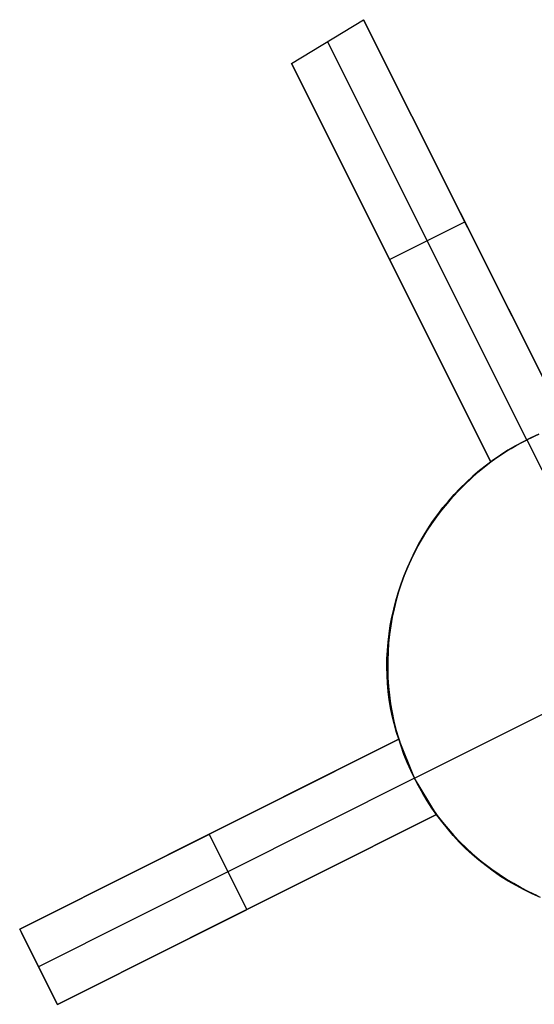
# Model space of a CAD drawing. Header units: millimetres. Extents: x 6239 to 7218, y -13987 to -13139.
# Tile 99 of 256: x 6656.49 to 6662.61, y -13393.82 to -13382.11. Entities that reach past the tile are written whole.
import ezdxf

# ---------------------------------------------------------------- set-up
doc = ezdxf.new("R2010")
doc.units = ezdxf.units.MM
doc.layers.add('color', color=7, linetype='Continuous')

msp = doc.modelspace()

# ---------------------------------------------------------------- linework, layer by layer
at = {"layer": 'color', "color": 254, "true_color": 0xcad1ee}
for p, q in [((6659.717, -13382.63, 8.954), (6660.575, -13382.109, 9.036)), ((6659.717, -13382.63, 8.954), (6660.575, -13382.109, 9.036)), ((6662.984, -13386.917, 3.658), (6660.575, -13382.109, 9.036)), ((6660.575, -13382.109, 9.036), (6662.984, -13386.917, 11.241)), ((6662.984, -13386.917, 3.658), (6660.575, -13382.109, 9.036)), ((6660.575, -13382.109, 9.036), (6662.984, -13386.917, 11.241)), ((6662.518, -13387.103, 3.7), (6660.146, -13382.369, 8.996)), ((6659.717, -13382.63, 8.954), (6662.09, -13387.365, 3.658)), ((6662.09, -13387.365, 11.12), (6659.717, -13382.63, 8.954)), ((6659.717, -13382.63, 8.954), (6662.09, -13387.365, 3.658)), ((6662.09, -13387.365, 11.12), (6659.717, -13382.63, 8.954)), ((6662.984, -13386.917, 7.45), (6661.285, -13383.527, 7.45)), ((6660.419, -13384.029, 7.389), (6662.09, -13387.365, 7.389)), ((6660.885, -13384.961, 6.347), (6661.779, -13384.513, 6.347)), ((6661.779, -13384.513, 6.347), (6661.779, -13384.513, 10.14)), ((6660.904, -13384.997, 6.306), (6660.904, -13384.997, 10.038)), ((6662.472, -13387.127, -7.3), (6662.381, -13387.176, -7.3)), ((6662.472, -13387.127, -7.3), (6662.381, -13387.176, -7.3)), ((6662.381, -13387.176, 2.617), (6662.472, -13387.127, 2.617)), ((6662.391, -13387.171, 3.697), (6662.454, -13387.136, 3.699)), ((6662.391, -13387.171, 3.697), (6662.454, -13387.136, 3.699)), ((6662.454, -13387.136, 3.699), (6662.518, -13387.103, 3.7)), ((6662.454, -13387.136, 3.699), (6662.518, -13387.103, 3.7)), ((6662.565, -13387.08, -7.3), (6662.472, -13387.127, -7.3)), ((6662.565, -13387.08, -7.3), (6662.472, -13387.127, -7.3)), ((6662.472, -13387.127, 2.617), (6662.565, -13387.08, 2.617)), ((6662.518, -13387.103, 3.7), (6662.583, -13387.072, 3.699)), ((6662.518, -13387.103, 3.7), (6662.583, -13387.072, 3.699)), ((6662.518, -13387.103, -7.3), (6663.303, -13388.668, -7.3)), ((6662.518, -13387.103, 3.7), (6662.518, -13387.103, -7.3)), ((6662.659, -13387.037, -7.3), (6662.565, -13387.08, -7.3)), ((6662.659, -13387.037, -7.3), (6662.565, -13387.08, -7.3)), ((6662.565, -13387.08, 2.617), (6662.659, -13387.037, 2.617)), ((6662.583, -13387.072, 3.699), (6662.649, -13387.042, 3.697)), ((6662.583, -13387.072, 3.699), (6662.649, -13387.042, 3.697)), ((6662.292, -13387.229, -7.3), (6662.205, -13387.285, -7.3)), ((6662.292, -13387.229, -7.3), (6662.205, -13387.285, -7.3)), ((6662.205, -13387.285, 2.617), (6662.292, -13387.229, 2.617)), ((6662.207, -13387.283, 3.679), (6662.268, -13387.244, 3.686)), ((6662.207, -13387.283, 3.679), (6662.268, -13387.244, 3.686)), ((6662.268, -13387.244, 3.686), (6662.329, -13387.207, 3.692)), ((6662.268, -13387.244, 3.686), (6662.329, -13387.207, 3.692)), ((6662.381, -13387.176, -7.3), (6662.292, -13387.229, -7.3)), ((6662.381, -13387.176, -7.3), (6662.292, -13387.229, -7.3)), ((6662.292, -13387.229, 2.617), (6662.381, -13387.176, 2.617)), ((6662.329, -13387.207, 3.692), (6662.391, -13387.171, 3.697)), ((6662.329, -13387.207, 3.692), (6662.391, -13387.171, 3.697)), ((6662.01, -13387.428, 11.115), (6662.09, -13387.365, 11.12)), ((6662.01, -13387.428, 11.115), (6662.09, -13387.365, 11.12)), ((6662.12, -13387.344, -7.3), (6662.036, -13387.405, -7.3)), ((6662.12, -13387.344, -7.3), (6662.036, -13387.405, -7.3)), ((6662.036, -13387.405, 2.617), (6662.12, -13387.344, 2.617)), ((6662.09, -13387.365, 3.658), (6662.148, -13387.323, 3.669)), ((6662.09, -13387.365, 3.658), (6662.148, -13387.323, 3.669)), ((6662.09, -13387.365, 11.12), (6662.09, -13387.365, 3.658)), ((6662.09, -13387.365, 11.12), (6662.09, -13387.365, 3.658)), ((6662.205, -13387.285, -7.3), (6662.12, -13387.344, -7.3)), ((6662.205, -13387.285, -7.3), (6662.12, -13387.344, -7.3)), ((6662.12, -13387.344, 2.617), (6662.205, -13387.285, 2.617)), ((6662.148, -13387.323, 3.669), (6662.207, -13387.283, 3.679)), ((6662.148, -13387.323, 3.669), (6662.207, -13387.283, 3.679)), ((6661.955, -13387.47, -7.3), (6661.877, -13387.537, -7.3)), ((6661.955, -13387.47, -7.3), (6661.877, -13387.537, -7.3)), ((6661.877, -13387.537, 2.617), (6661.955, -13387.47, 2.617)), ((6661.931, -13387.494, 11.113), (6662.01, -13387.428, 11.115)), ((6661.931, -13387.494, 11.113), (6662.01, -13387.428, 11.115)), ((6662.036, -13387.405, -7.3), (6661.955, -13387.47, -7.3)), ((6662.036, -13387.405, -7.3), (6661.955, -13387.47, -7.3)), ((6661.955, -13387.47, 2.617), (6662.036, -13387.405, 2.617)), ((6661.78, -13387.634, 11.111), (6661.855, -13387.563, 11.111)), ((6661.78, -13387.634, 11.111), (6661.855, -13387.563, 11.111)), ((6661.877, -13387.537, -7.3), (6661.8, -13387.607, -7.3)), ((6661.877, -13387.537, -7.3), (6661.8, -13387.607, -7.3)), ((6661.8, -13387.607, 2.617), (6661.877, -13387.537, 2.617)), ((6661.855, -13387.563, 11.111), (6661.931, -13387.494, 11.113)), ((6661.855, -13387.563, 11.111), (6661.931, -13387.494, 11.113)), ((6661.639, -13387.782, 11.115), (6661.709, -13387.707, 11.112)), ((6661.639, -13387.782, 11.115), (6661.709, -13387.707, 11.112)), ((6661.726, -13387.679, -7.3), (6661.655, -13387.754, -7.3)), ((6661.726, -13387.679, -7.3), (6661.655, -13387.754, -7.3)), ((6661.655, -13387.754, 2.617), (6661.726, -13387.679, 2.617)), ((6661.709, -13387.707, 11.112), (6661.78, -13387.634, 11.111)), ((6661.709, -13387.707, 11.112), (6661.78, -13387.634, 11.111)), ((6661.8, -13387.607, -7.3), (6661.726, -13387.679, -7.3)), ((6661.8, -13387.607, -7.3), (6661.726, -13387.679, -7.3)), ((6661.726, -13387.679, 2.617), (6661.8, -13387.607, 2.617)), ((6661.586, -13387.832, -7.3), (6661.52, -13387.911, -7.3)), ((6661.586, -13387.832, -7.3), (6661.52, -13387.911, -7.3)), ((6661.52, -13387.911, 2.617), (6661.586, -13387.832, 2.617)), ((6661.572, -13387.86, 11.119), (6661.639, -13387.782, 11.115)), ((6661.572, -13387.86, 11.119), (6661.639, -13387.782, 11.115)), ((6661.655, -13387.754, -7.3), (6661.586, -13387.832, -7.3)), ((6661.655, -13387.754, -7.3), (6661.586, -13387.832, -7.3)), ((6661.586, -13387.832, 2.617), (6661.655, -13387.754, 2.617)), ((6661.446, -13388.021, 11.131), (6661.508, -13387.94, 11.124)), ((6661.446, -13388.021, 11.131), (6661.508, -13387.94, 11.124)), ((6661.52, -13387.911, -7.3), (6661.457, -13387.993, -7.3)), ((6661.52, -13387.911, -7.3), (6661.457, -13387.993, -7.3)), ((6661.457, -13387.993, 2.617), (6661.52, -13387.911, 2.617)), ((6661.508, -13387.94, 11.124), (6661.572, -13387.86, 11.119)), ((6661.508, -13387.94, 11.124), (6661.572, -13387.86, 11.119)), ((6661.387, -13388.105, 11.139), (6661.446, -13388.021, 11.131)), ((6661.387, -13388.105, 11.139), (6661.446, -13388.021, 11.131)), ((6661.457, -13387.993, -7.3), (6661.396, -13388.077, -7.3)), ((6661.457, -13387.993, -7.3), (6661.396, -13388.077, -7.3)), ((6661.396, -13388.077, 2.617), (6661.457, -13387.993, 2.617)), ((6661.277, -13388.277, 11.159), (6661.33, -13388.19, 11.149)), ((6661.277, -13388.277, 11.159), (6661.33, -13388.19, 11.149)), ((6661.339, -13388.164, -7.3), (6661.284, -13388.252, -7.3)), ((6661.339, -13388.164, -7.3), (6661.284, -13388.252, -7.3)), ((6661.284, -13388.252, 2.617), (6661.339, -13388.164, 2.617)), ((6661.33, -13388.19, 11.149), (6661.387, -13388.105, 11.139)), ((6661.33, -13388.19, 11.149), (6661.387, -13388.105, 11.139)), ((6661.396, -13388.077, -7.3), (6661.339, -13388.164, -7.3)), ((6661.396, -13388.077, -7.3), (6661.339, -13388.164, -7.3)), ((6661.339, -13388.164, 2.617), (6661.396, -13388.077, 2.617)), ((6661.227, -13388.366, 11.172), (6661.277, -13388.277, 11.159)), ((6661.227, -13388.366, 11.172), (6661.277, -13388.277, 11.159)), ((6661.284, -13388.252, -7.3), (6661.233, -13388.342, -7.3)), ((6661.284, -13388.252, -7.3), (6661.233, -13388.342, -7.3)), ((6661.233, -13388.342, 2.617), (6661.284, -13388.252, 2.617)), ((6661.179, -13388.456, 11.185), (6661.227, -13388.366, 11.172)), ((6661.179, -13388.456, 11.185), (6661.227, -13388.366, 11.172)), ((6661.233, -13388.342, -7.3), (6661.185, -13388.433, -7.3)), ((6661.233, -13388.342, -7.3), (6661.185, -13388.433, -7.3)), ((6661.185, -13388.433, 2.617), (6661.233, -13388.342, 2.617)), ((6661.14, -13388.526, -7.3), (6661.098, -13388.621, -7.3)), ((6661.14, -13388.526, -7.3), (6661.098, -13388.621, -7.3)), ((6661.098, -13388.621, 2.617), (6661.14, -13388.526, 2.617)), ((6661.135, -13388.547, 11.2), (6661.179, -13388.456, 11.185)), ((6661.135, -13388.547, 11.2), (6661.179, -13388.456, 11.185)), ((6661.185, -13388.433, -7.3), (6661.14, -13388.526, -7.3)), ((6661.185, -13388.433, -7.3), (6661.14, -13388.526, -7.3)), ((6661.14, -13388.526, 2.617), (6661.185, -13388.433, 2.617)), ((6661.055, -13388.733, 11.233), (6661.093, -13388.64, 11.216)), ((6661.055, -13388.733, 11.233), (6661.093, -13388.64, 11.216)), ((6661.098, -13388.621, -7.3), (6661.059, -13388.717, -7.3)), ((6661.098, -13388.621, -7.3), (6661.059, -13388.717, -7.3)), ((6661.059, -13388.717, 2.617), (6661.098, -13388.621, 2.617)), ((6661.093, -13388.64, 11.216), (6661.135, -13388.547, 11.2)), ((6661.093, -13388.64, 11.216), (6661.135, -13388.547, 11.2)), ((6661.02, -13388.828, 11.251), (6661.055, -13388.733, 11.233)), ((6661.02, -13388.828, 11.251), (6661.055, -13388.733, 11.233)), ((6661.059, -13388.717, -7.3), (6661.024, -13388.815, -7.3)), ((6661.059, -13388.717, -7.3), (6661.024, -13388.815, -7.3)), ((6661.024, -13388.815, 2.617), (6661.059, -13388.717, 2.617)), ((6660.988, -13388.924, 11.271), (6661.02, -13388.828, 11.251)), ((6660.988, -13388.924, 11.271), (6661.02, -13388.828, 11.251)), ((6661.024, -13388.815, -7.3), (6660.992, -13388.913, -7.3)), ((6661.024, -13388.815, -7.3), (6660.992, -13388.913, -7.3)), ((6660.992, -13388.913, 2.617), (6661.024, -13388.815, 2.617)), ((6660.96, -13389.02, 11.292), (6660.988, -13388.924, 11.271)), ((6660.96, -13389.02, 11.292), (6660.988, -13388.924, 11.271)), ((6660.992, -13388.913, -7.3), (6660.964, -13389.013, -7.3)), ((6660.992, -13388.913, -7.3), (6660.964, -13389.013, -7.3)), ((6660.964, -13389.013, 2.617), (6660.992, -13388.913, 2.617)), ((6660.913, -13389.215, 11.337), (6660.935, -13389.117, 11.314)), ((6660.913, -13389.215, 11.337), (6660.935, -13389.117, 11.314)), ((6660.939, -13389.113, -7.3), (6660.917, -13389.215, -7.3)), ((6660.939, -13389.113, -7.3), (6660.917, -13389.215, -7.3)), ((6660.917, -13389.215, 2.617), (6660.939, -13389.113, 2.617)), ((6660.935, -13389.117, 11.314), (6660.96, -13389.02, 11.292)), ((6660.935, -13389.117, 11.314), (6660.96, -13389.02, 11.292)), ((6660.964, -13389.013, -7.3), (6660.939, -13389.113, -7.3)), ((6660.964, -13389.013, -7.3), (6660.939, -13389.113, -7.3)), ((6660.939, -13389.113, 2.617), (6660.964, -13389.013, 2.617)), ((6660.894, -13389.313, 11.361), (6660.913, -13389.215, 11.337)), ((6660.894, -13389.313, 11.361), (6660.913, -13389.215, 11.337)), ((6660.917, -13389.215, -7.3), (6660.899, -13389.317, -7.3)), ((6660.917, -13389.215, -7.3), (6660.899, -13389.317, -7.3)), ((6660.899, -13389.317, 2.617), (6660.917, -13389.215, 2.617)), ((6660.879, -13389.411, 11.386), (6660.894, -13389.313, 11.361)), ((6660.879, -13389.411, 11.386), (6660.894, -13389.313, 11.361)), ((6660.899, -13389.317, -7.3), (6660.885, -13389.419, -7.3)), ((6660.899, -13389.317, -7.3), (6660.885, -13389.419, -7.3)), ((6660.885, -13389.419, 2.617), (6660.899, -13389.317, 2.617)), ((6660.868, -13389.51, 11.413), (6660.879, -13389.411, 11.386)), ((6660.868, -13389.51, 11.413), (6660.879, -13389.411, 11.386)), ((6660.885, -13389.419, -7.3), (6660.874, -13389.522, -7.3)), ((6660.885, -13389.419, -7.3), (6660.874, -13389.522, -7.3)), ((6660.874, -13389.522, 2.617), (6660.885, -13389.419, 2.617)), ((6660.859, -13389.608, 11.44), (6660.868, -13389.51, 11.413)), ((6660.859, -13389.608, 11.44), (6660.868, -13389.51, 11.413)), ((6660.874, -13389.522, -7.3), (6660.867, -13389.626, -7.3)), ((6660.874, -13389.522, -7.3), (6660.867, -13389.626, -7.3)), ((6660.867, -13389.626, 2.617), (6660.874, -13389.522, 2.617)), ((6660.853, -13389.805, 11.497), (6660.854, -13389.707, 11.468)), ((6660.853, -13389.805, 11.497), (6660.854, -13389.707, 11.468)), ((6660.854, -13389.707, 11.468), (6660.859, -13389.608, 11.44)), ((6660.854, -13389.707, 11.468), (6660.859, -13389.608, 11.44)), ((6660.867, -13389.626, -7.3), (6660.863, -13389.729, -7.3)), ((6660.867, -13389.626, -7.3), (6660.863, -13389.729, -7.3)), ((6660.863, -13389.729, 2.617), (6660.867, -13389.626, 2.617)), ((6660.855, -13389.903, 11.528), (6660.853, -13389.805, 11.497)), ((6660.855, -13389.903, 11.528), (6660.853, -13389.805, 11.497)), ((6660.863, -13389.729, -7.3), (6660.863, -13389.833, -7.3)), ((6660.863, -13389.729, -7.3), (6660.863, -13389.833, -7.3)), ((6660.863, -13389.833, 2.617), (6660.863, -13389.729, 2.617)), ((6660.861, -13390.001, 11.559), (6660.855, -13389.903, 11.528)), ((6660.861, -13390.001, 11.559), (6660.855, -13389.903, 11.528)), ((6660.863, -13389.833, -7.3), (6660.866, -13389.936, -7.3)), ((6660.863, -13389.833, -7.3), (6660.866, -13389.936, -7.3)), ((6660.866, -13389.936, 2.617), (6660.863, -13389.833, 2.617)), ((6660.866, -13389.936, -7.3), (6660.873, -13390.039, -7.3)), ((6660.866, -13389.936, -7.3), (6660.873, -13390.039, -7.3)), ((6660.873, -13390.039, 2.617), (6660.866, -13389.936, 2.617)), ((6660.869, -13390.098, 11.591), (6660.861, -13390.001, 11.559)), ((6660.869, -13390.098, 11.591), (6660.861, -13390.001, 11.559)), ((6660.873, -13390.039, -7.3), (6660.884, -13390.142, -7.3)), ((6660.873, -13390.039, -7.3), (6660.884, -13390.142, -7.3)), ((6660.884, -13390.142, 2.617), (6660.873, -13390.039, 2.617)), ((6660.882, -13390.195, 11.623), (6660.869, -13390.098, 11.591)), ((6660.882, -13390.195, 11.623), (6660.869, -13390.098, 11.591)), ((6660.884, -13390.142, -7.3), (6660.898, -13390.245, -7.3)), ((6660.884, -13390.142, -7.3), (6660.898, -13390.245, -7.3)), ((6660.898, -13390.245, 2.617), (6660.884, -13390.142, 2.617)), ((6660.898, -13390.29, 11.657), (6660.882, -13390.195, 11.623)), ((6660.898, -13390.29, 11.657), (6660.882, -13390.195, 11.623)), ((6660.898, -13390.245, -7.3), (6660.916, -13390.347, -7.3)), ((6660.898, -13390.245, -7.3), (6660.916, -13390.347, -7.3)), ((6660.916, -13390.347, 2.617), (6660.898, -13390.245, 2.617)), ((6660.917, -13390.385, 11.691), (6660.898, -13390.29, 11.657)), ((6660.917, -13390.385, 11.691), (6660.898, -13390.29, 11.657)), ((6660.916, -13390.347, -7.3), (6660.937, -13390.449, -7.3)), ((6660.916, -13390.347, -7.3), (6660.937, -13390.449, -7.3)), ((6660.937, -13390.449, 2.617), (6660.916, -13390.347, 2.617)), ((6660.939, -13390.479, 11.726), (6660.917, -13390.385, 11.691)), ((6660.939, -13390.479, 11.726), (6660.917, -13390.385, 11.691)), ((6661.181, -13391.129, -7.3), (6662.745, -13390.345, -7.3)), ((6660.937, -13390.449, -7.3), (6660.961, -13390.549, -7.3)), ((6660.937, -13390.449, -7.3), (6660.961, -13390.549, -7.3)), ((6660.961, -13390.549, 2.617), (6660.937, -13390.449, 2.617)), ((6660.965, -13390.572, 11.761), (6660.939, -13390.479, 11.726)), ((6660.965, -13390.572, 11.761), (6660.939, -13390.479, 11.726)), ((6660.961, -13390.549, -7.3), (6660.99, -13390.649, -7.3)), ((6660.961, -13390.549, -7.3), (6660.99, -13390.649, -7.3)), ((6660.99, -13390.649, 2.617), (6660.961, -13390.549, 2.617)), ((6660.994, -13390.664, 11.797), (6660.965, -13390.572, 11.761)), ((6660.994, -13390.664, 11.797), (6660.965, -13390.572, 11.761)), ((6660.99, -13390.649, -7.3), (6661.021, -13390.747, -7.3)), ((6660.99, -13390.649, -7.3), (6661.021, -13390.747, -7.3)), ((6661.021, -13390.747, 2.617), (6660.99, -13390.649, 2.617)), ((6660.994, -13390.664, 5.658), (6656.487, -13392.923, 10.7)), ((6656.487, -13392.923, 11.057), (6660.994, -13390.664, 11.797)), ((6660.994, -13390.664, 5.658), (6656.487, -13392.923, 10.7)), ((6656.487, -13392.923, 11.057), (6660.994, -13390.664, 11.797)), ((6660.994, -13390.664, 8.728), (6658.25, -13392.039, 8.728)), ((6661.181, -13391.129, 5.7), (6660.994, -13390.664, 5.658)), ((6660.994, -13390.664, 5.658), (6660.994, -13390.664, 11.797)), ((6660.994, -13390.664, 5.658), (6660.994, -13390.664, 11.797)), ((6661.181, -13391.129, 5.7), (6660.994, -13390.664, 5.658)), ((6661.021, -13390.747, -7.3), (6661.056, -13390.845, -7.3)), ((6661.021, -13390.747, -7.3), (6661.056, -13390.845, -7.3)), ((6661.056, -13390.845, 2.617), (6661.021, -13390.747, 2.617)), ((6661.056, -13390.845, -7.3), (6661.094, -13390.941, -7.3)), ((6661.056, -13390.845, -7.3), (6661.094, -13390.941, -7.3)), ((6661.094, -13390.941, 2.617), (6661.056, -13390.845, 2.617)), ((6661.094, -13390.941, -7.3), (6661.136, -13391.036, -7.3)), ((6661.094, -13390.941, -7.3), (6661.136, -13391.036, -7.3)), ((6661.136, -13391.036, 2.617), (6661.094, -13390.941, 2.617)), ((6661.136, -13391.036, -7.3), (6661.181, -13391.129, -7.3)), ((6661.136, -13391.036, -7.3), (6661.181, -13391.129, -7.3)), ((6661.181, -13391.129, 2.617), (6661.136, -13391.036, 2.617)), ((6661.181, -13391.129, 5.7), (6656.711, -13393.37, 10.7)), ((6661.442, -13391.558, 5.658), (6661.181, -13391.129, 5.7)), ((6661.181, -13391.129, -7.3), (6661.229, -13391.221, -7.3)), ((6661.181, -13391.129, -7.3), (6661.181, -13391.129, 5.7)), ((6661.181, -13391.129, -7.3), (6661.229, -13391.221, -7.3)), ((6661.442, -13391.558, 5.658), (6661.181, -13391.129, 5.7)), ((6661.228, -13391.22, 3.184), (6661.181, -13391.129, 3.184)), ((6661.181, -13391.129, -7.3), (6661.181, -13391.129, 5.7)), ((6661.279, -13391.31, 3.184), (6661.228, -13391.22, 3.184)), ((6661.229, -13391.221, -7.3), (6661.28, -13391.311, -7.3)), ((6661.229, -13391.221, -7.3), (6661.28, -13391.311, -7.3)), ((6661.333, -13391.397, 3.184), (6661.279, -13391.31, 3.184)), ((6661.28, -13391.311, -7.3), (6661.334, -13391.4, -7.3)), ((6661.28, -13391.311, -7.3), (6661.334, -13391.4, -7.3)), ((6661.389, -13391.483, 3.184), (6661.333, -13391.397, 3.184)), ((6661.334, -13391.4, -7.3), (6661.391, -13391.486, -7.3)), ((6661.334, -13391.4, -7.3), (6661.391, -13391.486, -7.3)), ((6656.935, -13393.817, 10.7), (6661.442, -13391.558, 5.658)), ((6661.442, -13391.558, 12.201), (6656.935, -13393.817, 11.453)), ((6656.935, -13393.817, 10.7), (6661.442, -13391.558, 5.658)), ((6661.442, -13391.558, 12.201), (6656.935, -13393.817, 11.453)), ((6658.518, -13393.023, 8.929), (6661.442, -13391.558, 8.929)), ((6661.449, -13391.567, 3.184), (6661.389, -13391.483, 3.184)), ((6661.391, -13391.486, -7.3), (6661.451, -13391.57, -7.3)), ((6661.391, -13391.486, -7.3), (6661.451, -13391.57, -7.3)), ((6661.442, -13391.558, 12.201), (6661.442, -13391.558, 5.658)), ((6661.505, -13391.644, 12.246), (6661.442, -13391.558, 12.201)), ((6661.442, -13391.558, 12.201), (6661.442, -13391.558, 5.658)), ((6661.505, -13391.644, 12.246), (6661.442, -13391.558, 12.201)), ((6661.511, -13391.648, 3.184), (6661.449, -13391.567, 3.184)), ((6661.451, -13391.57, -7.3), (6661.514, -13391.652, -7.3)), ((6661.451, -13391.57, -7.3), (6661.514, -13391.652, -7.3)), ((6661.572, -13391.727, 12.291), (6661.505, -13391.644, 12.246)), ((6661.572, -13391.727, 12.291), (6661.505, -13391.644, 12.246)), ((6661.576, -13391.728, 3.184), (6661.511, -13391.648, 3.184)), ((6661.514, -13391.652, -7.3), (6661.58, -13391.732, -7.3)), ((6661.514, -13391.652, -7.3), (6661.58, -13391.732, -7.3)), ((6659.188, -13392.687, 8.179), (6658.74, -13391.793, 8.179)), ((6658.74, -13391.793, 8.179), (6658.74, -13391.793, 11.44)), ((6661.641, -13391.808, 12.336), (6661.572, -13391.727, 12.291)), ((6661.641, -13391.808, 12.336), (6661.572, -13391.727, 12.291)), ((6661.644, -13391.805, 3.184), (6661.576, -13391.728, 3.184)), ((6661.58, -13391.732, -7.3), (6661.649, -13391.81, -7.3)), ((6661.58, -13391.732, -7.3), (6661.649, -13391.81, -7.3)), ((6661.714, -13391.887, 12.382), (6661.641, -13391.808, 12.336)), ((6661.714, -13391.887, 12.382), (6661.641, -13391.808, 12.336)), ((6661.714, -13391.879, 3.184), (6661.644, -13391.805, 3.184)), ((6661.649, -13391.81, -7.3), (6661.72, -13391.885, -7.3)), ((6661.649, -13391.81, -7.3), (6661.72, -13391.885, -7.3)), ((6661.787, -13391.952, 3.184), (6661.714, -13391.879, 3.184)), ((6661.789, -13391.962, 12.427), (6661.714, -13391.887, 12.382)), ((6661.789, -13391.962, 12.427), (6661.714, -13391.887, 12.382)), ((6661.72, -13391.885, -7.3), (6661.794, -13391.958, -7.3)), ((6661.72, -13391.885, -7.3), (6661.794, -13391.958, -7.3)), ((6661.863, -13392.021, 3.184), (6661.787, -13391.952, 3.184)), ((6661.868, -13392.035, 12.473), (6661.789, -13391.962, 12.427)), ((6661.868, -13392.035, 12.473), (6661.789, -13391.962, 12.427)), ((6661.794, -13391.958, -7.3), (6661.87, -13392.028, -7.3)), ((6661.794, -13391.958, -7.3), (6661.87, -13392.028, -7.3)), ((6661.94, -13392.089, 3.184), (6661.863, -13392.021, 3.184)), ((6661.948, -13392.104, 12.518), (6661.868, -13392.035, 12.473)), ((6661.948, -13392.104, 12.518), (6661.868, -13392.035, 12.473)), ((6661.87, -13392.028, -7.3), (6661.949, -13392.095, -7.3)), ((6661.87, -13392.028, -7.3), (6661.949, -13392.095, -7.3)), ((6662.02, -13392.153, 3.184), (6661.94, -13392.089, 3.184)), ((6662.032, -13392.171, 12.564), (6661.948, -13392.104, 12.518)), ((6662.032, -13392.171, 12.564), (6661.948, -13392.104, 12.518)), ((6661.949, -13392.095, -7.3), (6662.029, -13392.16, -7.3)), ((6661.949, -13392.095, -7.3), (6662.029, -13392.16, -7.3)), ((6662.102, -13392.215, 3.184), (6662.02, -13392.153, 3.184)), ((6662.029, -13392.16, -7.3), (6662.112, -13392.222, -7.3)), ((6662.029, -13392.16, -7.3), (6662.112, -13392.222, -7.3)), ((6662.118, -13392.234, 12.609), (6662.032, -13392.171, 12.564)), ((6662.118, -13392.234, 12.609), (6662.032, -13392.171, 12.564)), ((6662.187, -13392.273, 3.184), (6662.102, -13392.215, 3.184)), ((6662.112, -13392.222, -7.3), (6662.198, -13392.281, -7.3)), ((6662.112, -13392.222, -7.3), (6662.198, -13392.281, -7.3)), ((6662.206, -13392.295, 12.654), (6662.118, -13392.234, 12.609)), ((6662.206, -13392.295, 12.654), (6662.118, -13392.234, 12.609)), ((6662.273, -13392.329, 3.184), (6662.187, -13392.273, 3.184)), ((6662.198, -13392.281, -7.3), (6662.285, -13392.337, -7.3)), ((6662.198, -13392.281, -7.3), (6662.285, -13392.337, -7.3)), ((6662.297, -13392.351, 12.698), (6662.206, -13392.295, 12.654)), ((6662.297, -13392.351, 12.698), (6662.206, -13392.295, 12.654)), ((6662.361, -13392.382, 3.184), (6662.273, -13392.329, 3.184)), ((6662.285, -13392.337, -7.3), (6662.374, -13392.39, -7.3)), ((6662.285, -13392.337, -7.3), (6662.374, -13392.39, -7.3)), ((6662.39, -13392.405, 12.742), (6662.297, -13392.351, 12.698)), ((6662.39, -13392.405, 12.742), (6662.297, -13392.351, 12.698)), ((6662.45, -13392.432, 3.184), (6662.361, -13392.382, 3.184)), ((6662.374, -13392.39, -7.3), (6662.465, -13392.44, -7.3)), ((6662.374, -13392.39, -7.3), (6662.465, -13392.44, -7.3)), ((6662.485, -13392.455, 12.786), (6662.39, -13392.405, 12.742)), ((6662.485, -13392.455, 12.786), (6662.39, -13392.405, 12.742)), ((6662.542, -13392.479, 3.184), (6662.45, -13392.432, 3.184)), ((6662.465, -13392.44, -7.3), (6662.557, -13392.486, -7.3)), ((6662.465, -13392.44, -7.3), (6662.557, -13392.486, -7.3)), ((6662.582, -13392.502, 12.829), (6662.485, -13392.455, 12.786)), ((6662.582, -13392.502, 12.829), (6662.485, -13392.455, 12.786)), ((6662.635, -13392.523, 3.184), (6662.542, -13392.479, 3.184)), ((6662.557, -13392.486, -7.3), (6662.651, -13392.53, -7.3)), ((6662.557, -13392.486, -7.3), (6662.651, -13392.53, -7.3)), ((6662.68, -13392.545, 12.872), (6662.582, -13392.502, 12.829)), ((6662.68, -13392.545, 12.872), (6662.582, -13392.502, 12.829)), ((6659.188, -13392.687, 11.84), (6659.188, -13392.687, 8.179)), ((6656.487, -13392.923, 10.7), (6656.935, -13393.817, 10.7)), ((6656.487, -13392.923, 10.7), (6656.487, -13392.923, 11.057)), ((6656.935, -13393.817, 11.453), (6656.487, -13392.923, 11.057)), ((6656.487, -13392.923, 10.7), (6656.935, -13393.817, 10.7)), ((6656.487, -13392.923, 10.7), (6656.487, -13392.923, 11.057)), ((6656.935, -13393.817, 11.453), (6656.487, -13392.923, 11.057)), ((6656.935, -13393.817, 11.077), (6656.509, -13392.967, 11.077)), ((6656.711, -13393.37, 10.7), (6656.711, -13393.37, 11.255)), ((6656.935, -13393.817, 10.7), (6656.935, -13393.817, 11.453)), ((6656.935, -13393.817, 10.7), (6656.935, -13393.817, 11.453))]:
    msp.add_line(p, q, dxfattribs=at)

doc.saveas('drawing.dxf')
